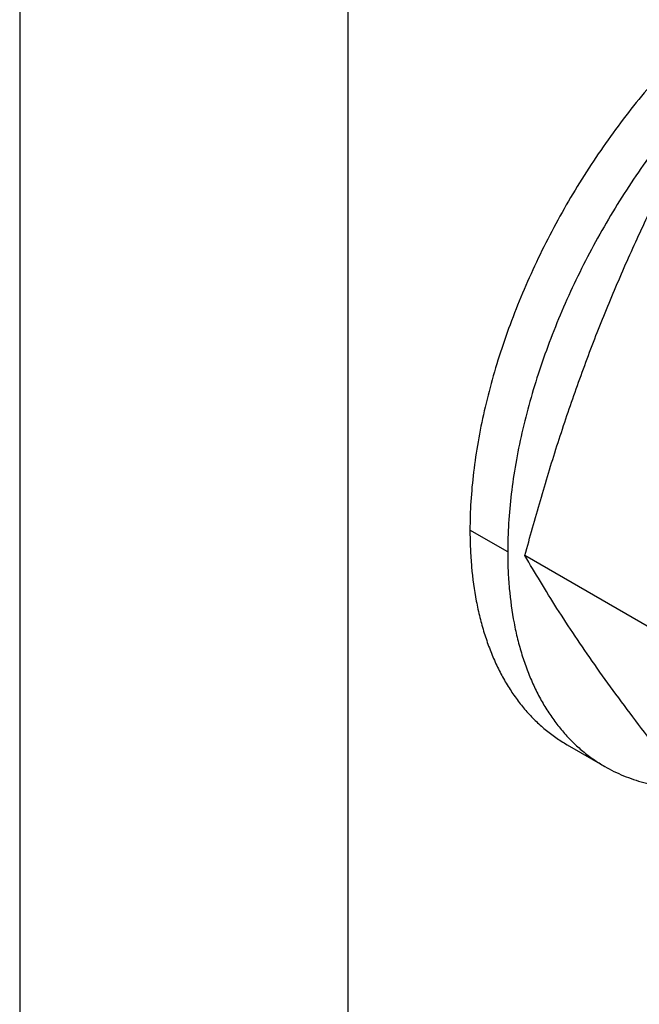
# Model space of a CAD drawing. Header units: inches. Extents: x 0 to 22, y 0 to 17.
# Tile 49 of 59: x 19.591 to 19.858, y 13.122 to 13.546. Entities that reach past the tile are written whole.
import ezdxf

# ---------------------------------------------------------------- set-up
doc = ezdxf.new("R2010")
doc.units = ezdxf.units.IN
doc.header["$LTSCALE"] = 1.21
doc.header["$MEASUREMENT"] = 0
doc.layers.get('0').update_dxf_attribs({"linetype": 'CONTINUOUS'})

msp = doc.modelspace()

# ---------------------------------------------------------------- linework, layer by layer
at = {"color": 3, "linetype": 'CONTINUOUS'}
for p, q in [((19.59073, 14.02182), (19.59073, 11.42626)), ((19.73216, 14.02182), (19.73216, 11.42626))]:
    msp.add_line(p, q, dxfattribs=at)
at = {"color": 7, "linetype": 'CONTINUOUS'}
for p, q in [((19.8011, 13.3166), (19.78483, 13.32599)), ((19.86492, 13.28251), (19.80854, 13.31507)), ((19.82667, 13.23352), (19.84293, 13.22413))]:
    msp.add_line(p, q, dxfattribs=at)
for points, knots in [([(20.02867, 13.58339), (20.02744, 13.58411), (20.02491, 13.58546), (20.02098, 13.58725), (20.01693, 13.5888), (20.01276, 13.5901), (20.00847, 13.59116), (20.00257, 13.59224), (19.99491, 13.59296), (19.98542, 13.59281), (19.97563, 13.59166), (19.96559, 13.58952), (19.95535, 13.58639), (19.94496, 13.58231), (19.93449, 13.57728), (19.92398, 13.57135), (19.91349, 13.56453), (19.90308, 13.55687), (19.8928, 13.54842), (19.88271, 13.5392), (19.87287, 13.52928), (19.86332, 13.51871), (19.85412, 13.50754), (19.84532, 13.49584), (19.83696, 13.48367), (19.82909, 13.47109), (19.82175, 13.45817), (19.81499, 13.44498), (19.80883, 13.4316), (19.80331, 13.41809), (19.79847, 13.40453), (19.79432, 13.39099), (19.7909, 13.37755), (19.78821, 13.36427), (19.78628, 13.35122), (19.78511, 13.33849), (19.78483, 13.33011), (19.78483, 13.32599)], [0, 0, 0, 0, 0.010652, 0.021334, 0.032072, 0.042895, 0.05383, 0.064901, 0.087536, 0.110976, 0.135352, 0.160765, 0.18728, 0.214932, 0.243732, 0.273661, 0.304685, 0.336745, 0.369771, 0.403675, 0.438362, 0.473721, 0.509638, 0.545991, 0.582651, 0.619488, 0.65637, 0.693162, 0.729734, 0.765955, 0.801699, 0.836846, 0.871283, 0.904902, 0.937615, 0.969344, 1, 1, 1, 1]), ([(19.83861, 13.40847), (19.84153, 13.41601), (19.84762, 13.43097), (19.85742, 13.45306), (19.8678, 13.47474), (19.87506, 13.48898), (19.87876, 13.49605)], [0, 0, 0, 0, 0.251926, 0.502535, 0.751858, 1, 1, 1, 1]), ([(19.80854, 13.31507), (19.81067, 13.32301), (19.81507, 13.33883), (19.82223, 13.36235), (19.83001, 13.38559), (19.83566, 13.40088), (19.83861, 13.40847)], [0, 0, 0, 0, 0.25121, 0.501744, 0.751406, 1, 1, 1, 1]), ([(19.78483, 13.32599), (19.78483, 13.32332), (19.78495, 13.31806), (19.78562, 13.30783), (19.78696, 13.29792), (19.78903, 13.28843), (19.7909, 13.28171), (19.7931, 13.27528), (19.79562, 13.26918), (19.79846, 13.2634), (19.80161, 13.25798), (19.80507, 13.25292), (19.80882, 13.24823), (19.81287, 13.24393), (19.81719, 13.24003), (19.82178, 13.23653), (19.82501, 13.23448), (19.82667, 13.23352)], [0, 0, 0, 0, 0.075206, 0.148549, 0.289402, 0.356946, 0.422603, 0.486434, 0.548521, 0.608965, 0.667893, 0.725464, 0.781857, 0.837276, 0.891944, 0.946101, 1, 1, 1, 1]), ([(19.83861, 13.26804), (19.83574, 13.27211), (19.83022, 13.28014), (19.82242, 13.29208), (19.81523, 13.30366), (19.81071, 13.31131), (19.80854, 13.31507)], [0, 0, 0, 0, 0.267808, 0.52303, 0.766611, 1, 1, 1, 1]), ([(19.87876, 13.21518), (19.87511, 13.21971), (19.86798, 13.22868), (19.85762, 13.24205), (19.84784, 13.2551), (19.84161, 13.26376), (19.83861, 13.26804)], [0, 0, 0, 0, 0.262747, 0.517882, 0.764011, 1, 1, 1, 1]), ([(20.02867, 13.15883), (20.02744, 13.15954), (20.02491, 13.1609), (20.02098, 13.16269), (20.01693, 13.16423), (20.01276, 13.16554), (20.00847, 13.16659), (20.00257, 13.16768), (19.99491, 13.16839), (19.98542, 13.16825), (19.97563, 13.16709), (19.96559, 13.16495), (19.95535, 13.16183), (19.94496, 13.15774), (19.93449, 13.15272), (19.92398, 13.14678), (19.91349, 13.13997), (19.90308, 13.13231), (19.8928, 13.12385), (19.88271, 13.11464), (19.87287, 13.10472), (19.86332, 13.09415), (19.85412, 13.08298), (19.84532, 13.07128), (19.83696, 13.0591), (19.82909, 13.04652), (19.82175, 13.03361), (19.81499, 13.02042), (19.80883, 13.00704), (19.80331, 12.99353), (19.79847, 12.97997), (19.79432, 12.96643), (19.7909, 12.95298), (19.78821, 12.9397), (19.78628, 12.92666), (19.78511, 12.91393), (19.78483, 12.90554), (19.78483, 12.90142)], [0, 0, 0, 0, 0.010652, 0.021334, 0.032072, 0.042895, 0.05383, 0.064901, 0.087536, 0.110976, 0.135352, 0.160765, 0.18728, 0.214932, 0.243732, 0.273661, 0.304685, 0.336745, 0.369771, 0.403675, 0.438362, 0.473721, 0.509638, 0.545991, 0.582651, 0.619488, 0.65637, 0.693162, 0.729734, 0.765955, 0.801699, 0.836846, 0.871283, 0.904902, 0.937615, 0.969344, 1, 1, 1, 1])]:
    msp.add_open_spline(points, degree=3, knots=knots, dxfattribs=at)
at = {"color": 3, "linetype": 'CONTINUOUS'}
for points, knots in [([(20.04494, 13.574), (20.0437, 13.57472), (20.04117, 13.57607), (20.03725, 13.57786), (20.03319, 13.57941), (20.02902, 13.58071), (20.02474, 13.58177), (20.01883, 13.58285), (20.01117, 13.58357), (20.00168, 13.58342), (19.9919, 13.58227), (19.98185, 13.58012), (19.97161, 13.577), (19.96123, 13.57292), (19.95075, 13.56789), (19.94024, 13.56196), (19.92975, 13.55514), (19.91934, 13.54748), (19.90907, 13.53903), (19.89898, 13.52981), (19.88913, 13.51989), (19.87958, 13.50932), (19.87038, 13.49815), (19.86158, 13.48645), (19.85322, 13.47428), (19.84535, 13.4617), (19.83801, 13.44878), (19.83125, 13.43559), (19.82509, 13.42221), (19.81958, 13.4087), (19.81473, 13.39514), (19.81059, 13.3816), (19.80716, 13.36816), (19.80447, 13.35488), (19.80254, 13.34183), (19.80137, 13.3291), (19.8011, 13.32072), (19.8011, 13.3166)], [0, 0, 0, 0, 0.010652, 0.021334, 0.032072, 0.042895, 0.05383, 0.064901, 0.087536, 0.110976, 0.135352, 0.160765, 0.18728, 0.214932, 0.243732, 0.273661, 0.304685, 0.336745, 0.369771, 0.403675, 0.438362, 0.473721, 0.509638, 0.545991, 0.582651, 0.619488, 0.65637, 0.693162, 0.729734, 0.765955, 0.801699, 0.836846, 0.871283, 0.904902, 0.937615, 0.969344, 1, 1, 1, 1]), ([(19.8011, 13.3166), (19.8011, 13.31393), (19.80121, 13.30867), (19.80188, 13.29844), (19.80323, 13.28853), (19.8053, 13.27904), (19.80716, 13.27231), (19.80936, 13.26589), (19.81188, 13.25978), (19.81472, 13.25401), (19.81787, 13.24859), (19.82133, 13.24353), (19.82509, 13.23884), (19.82913, 13.23454), (19.83345, 13.23064), (19.83804, 13.22714), (19.84128, 13.22509), (19.84293, 13.22413)], [0, 0, 0, 0, 0.075206, 0.148549, 0.289402, 0.356946, 0.422603, 0.486434, 0.548521, 0.608965, 0.667893, 0.725464, 0.781857, 0.837276, 0.891944, 0.946101, 1, 1, 1, 1]), ([(19.84293, 13.22413), (19.84424, 13.22338), (19.8469, 13.22195), (19.85105, 13.22009), (19.85534, 13.21849), (19.85976, 13.21717), (19.86431, 13.21612), (19.87058, 13.21508), (19.87538, 13.21473), (19.87861, 13.21468)], [0, 0, 0, 0, 0.121351, 0.243067, 0.365506, 0.489016, 0.613928, 0.740559, 1, 1, 1, 1]), ([(20.04494, 13.14944), (20.0437, 13.15015), (20.04117, 13.15151), (20.03725, 13.1533), (20.03319, 13.15484), (20.02902, 13.15615), (20.02474, 13.1572), (20.01883, 13.15829), (20.01117, 13.159), (20.00168, 13.15886), (19.9919, 13.1577), (19.98185, 13.15556), (19.97161, 13.15244), (19.96123, 13.14835), (19.95075, 13.14333), (19.94024, 13.13739), (19.92975, 13.13058), (19.91934, 13.12292), (19.90907, 13.11446), (19.89898, 13.10525), (19.88913, 13.09533), (19.87958, 13.08476), (19.87038, 13.07359), (19.86158, 13.06189), (19.85322, 13.04971), (19.84535, 13.03713), (19.83801, 13.02422), (19.83125, 13.01103), (19.82509, 12.99765), (19.81958, 12.98414), (19.81473, 12.97058), (19.81059, 12.95704), (19.80716, 12.94359), (19.80447, 12.93031), (19.80254, 12.91727), (19.80137, 12.90454), (19.8011, 12.89615), (19.8011, 12.89203)], [0, 0, 0, 0, 0.010652, 0.021334, 0.032072, 0.042895, 0.05383, 0.064901, 0.087536, 0.110976, 0.135352, 0.160765, 0.18728, 0.214932, 0.243732, 0.273661, 0.304685, 0.336745, 0.369771, 0.403675, 0.438362, 0.473721, 0.509638, 0.545991, 0.582651, 0.619488, 0.65637, 0.693162, 0.729734, 0.765955, 0.801699, 0.836846, 0.871283, 0.904902, 0.937615, 0.969344, 1, 1, 1, 1])]:
    msp.add_open_spline(points, degree=3, knots=knots, dxfattribs=at)

doc.saveas('drawing.dxf')
